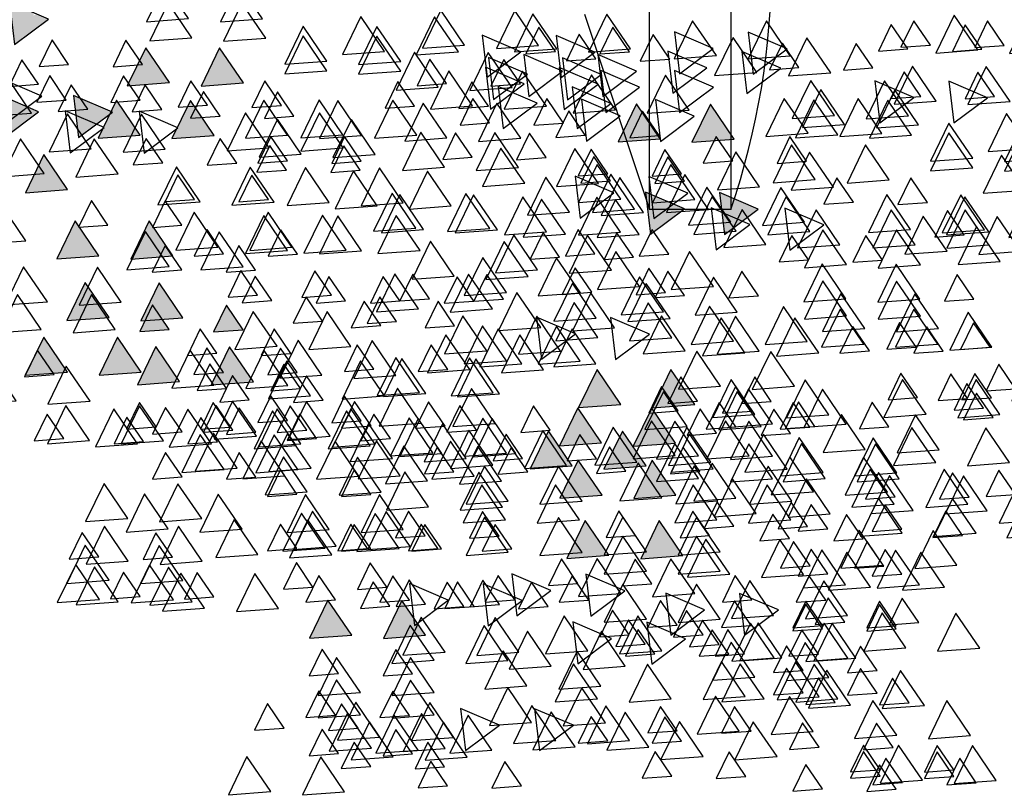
# Model space of a CAD drawing. Header units: millimetres. Extents: x 4617 to 4884, y 1258 to 1784.
# Tile 43 of 256: x 4696.509 to 4697.719, y 1307.22 to 1308.17. Entities that reach past the tile are written whole.
import ezdxf

# ---------------------------------------------------------------- set-up
doc = ezdxf.new("R2010")
doc.units = ezdxf.units.MM
doc.header["$LTSCALE"] = 0.4
for name, color, linetype in [('00 AC - ABERTURAS ALUMINIO - HATCH', 254, 'Continuous'), ('A HERRERÍA', 4, 'Continuous'), ('A VEGETACIÓN', 253, 'Continuous'), ('LÁMINA', 1, 'Continuous'), ('TXT COTA', 3, 'Continuous')]:
    doc.layers.add(name, color=color, linetype=linetype)
doc.styles.add('SaAS simplex', font='simplex.shx', dxfattribs={"width": 0.8})
doc.dimstyles.new('COTAS 125', dxfattribs={"dimscale": 0.01, "dimtxt": 15, "dimasz": 8, "dimexe": 5, "dimexo": 20, "dimgap": 10, "dimtad": 0, "dimzin": 9, "dimdsep": 46, "dimtxsty": 'SaAS simplex', "dimblk": 'OBLIQUE', "dimcen": 0, "dimclrd": 8, "dimclre": 8, "dimclrt": 256, "dimadec": 1, "dimazin": 0, "dimtfac": 1, "dimtmove": 2, "dimatfit": 3, "dimldrblk": 'OBLIQUE', "dimfxl": 10, "dimlwd": -1, "dimlwe": -1, "dimarcsym": 0})

# ---------------------------------------------------------------- blocks, each defined once
blk = doc.blocks.new('ARB')
at = {"layer": 'LÁMINA'}
h = blk.add_hatch(color=254, dxfattribs=at)
h.paths.add_polyline_path([(3288.9164, 1398.6733), (3288.9133, 1398.6668), (3288.9457, 1398.619), (3288.974, 1398.6775)])
h.paths.add_polyline_path([(3288.9251, 1398.5926), (3288.9506, 1398.555), (3288.9704, 1398.596)])
h.paths.add_polyline_path([(3289.0814, 1398.658), (3289.1179, 1398.6043), (3289.1462, 1398.6627)])
h.paths.add_polyline_path([(3289.0175, 1398.5743), (3289.054, 1398.5206), (3289.0822, 1398.579)])
h.paths.add_polyline_path([(3288.9695, 1398.2943), (3289.006, 1398.2406), (3289.0261, 1398.2821), (3289.0252, 1398.2825), (3289.0268, 1398.2837), (3289.0343, 1398.299)])
h.paths.add_polyline_path([(3288.9247, 1398.2135), (3288.9612, 1398.1598), (3288.9895, 1398.2183)])
h.paths.add_polyline_path([(3288.9178, 1397.9953), (3288.9174, 1397.9944), (3288.9533, 1397.9415), (3288.9816, 1398)])
h.paths.add_polyline_path([(3288.9887, 1397.8739), (3289.0252, 1397.8202), (3289.0534, 1397.8787)])
h.paths.add_polyline_path([(3289.0421, 1397.6874), (3289.0737, 1397.6738), (3289.0693, 1397.6802), (3289.0993, 1397.6824), (3289.0941, 1397.7263)])
h.paths.add_polyline_path([(3288.9456, 1397.7112), (3288.972, 1397.6724), (3288.9899, 1397.6737), (3289.0103, 1397.7159)])
h.paths.add_polyline_path([(3288.9485, 1397.4959), (3288.985, 1397.4422), (3289.0121, 1397.4983), (3289.0107, 1397.5004)])
h.paths.add_polyline_path([(3288.921, 1397.5813), (3288.9365, 1397.5586), (3288.9379, 1397.5587), (3288.9373, 1397.5574), (3288.9575, 1397.5276), (3288.9858, 1397.5861)])
h.paths.add_polyline_path([(3289.2242, 1398.1156), (3289.2261, 1398.1148), (3289.2282, 1398.1149), (3289.2278, 1398.114), (3289.243, 1398.1075), (3289.2466, 1398.1102), (3289.2472, 1398.1057), (3289.2838, 1398.09), (3289.2761, 1398.1545)])
h.paths.add_polyline_path([(3289.1946, 1398.3774), (3289.2311, 1398.3237), (3289.2594, 1398.3822)])
h.paths.add_polyline_path([(3289.1257, 1398.2583), (3289.1854, 1398.2328), (3289.1777, 1398.2972)])
h.paths.add_polyline_path([(3289.033, 1398.4793), (3289.0628, 1398.4354), (3289.0644, 1398.4355), (3289.0637, 1398.4341), (3289.0695, 1398.4256), (3289.0977, 1398.4841)])
h.paths.add_polyline_path([(3288.6447, 1399.0621), (3288.6809, 1399.0089), (3288.6815, 1399.0089), (3288.7095, 1399.0669)])
h.paths.add_polyline_path([(3288.3059, 1398.802), (3288.3424, 1398.7483), (3288.3707, 1398.8068)])
h.paths.add_polyline_path([(3288.2314, 1398.7077), (3288.2679, 1398.654), (3288.2962, 1398.7125)])
h.paths.add_polyline_path([(3288.2609, 1398.7668), (3288.2974, 1398.7131), (3288.3257, 1398.7715)])
h.paths.add_polyline_path([(3288.2602, 1398.847), (3288.2967, 1398.7933), (3288.3249, 1398.8517)])
h.paths.add_polyline_path([(3288.2496, 1398.9396), (3288.2503, 1398.9384), (3288.2568, 1398.9389), (3288.254, 1398.9331), (3288.286, 1398.8859), (3288.3143, 1398.9444)])
h.paths.add_polyline_path([(3288.1337, 1398.4073), (3288.1934, 1398.3817), (3288.1857, 1398.4462)])
h.paths.add_polyline_path([(3288.1708, 1398.2997), (3288.2073, 1398.246), (3288.2356, 1398.3045)])
h.paths.add_polyline_path([(3288.1988, 1398.0378), (3288.2243, 1398.0002), (3288.2441, 1398.0411)])
h.paths.add_polyline_path([(3288.1928, 1397.8806), (3288.2524, 1397.8551), (3288.2448, 1397.9195)])
h.paths.add_polyline_path([(3288.2855, 1397.9228), (3288.322, 1397.8691), (3288.3502, 1397.9276)])
h.paths.add_polyline_path([(3288.1787, 1397.5208), (3288.2096, 1397.4754), (3288.2196, 1397.4762), (3288.2435, 1397.5256)])
h.paths.add_polyline_path([(3288.2196, 1397.4762), (3288.2152, 1397.4671), (3288.2096, 1397.4754), (3288.2026, 1397.4749), (3288.2391, 1397.4212), (3288.2673, 1397.4797)])
h.paths.add_polyline_path([(3288.2082, 1397.5799), (3288.2447, 1397.5262), (3288.273, 1397.5847)])
h.paths.add_polyline_path([(3288.3017, 1397.4027), (3288.3382, 1397.349), (3288.3659, 1397.4062), (3288.3651, 1397.4074)])
h.paths.add_polyline_path([(3287.974, 1396.8871), (3288.0105, 1396.8334), (3288.0387, 1396.8918)])
at = {"layer": 'LÁMINA', "color": 254, "elevation": -10}
for points in [[(3287.9218, 1399.2985), (3287.9473, 1399.2609), (3287.9671, 1399.3018)], [(3288.7692, 1399.3026), (3288.8057, 1399.2489), (3288.8339, 1399.3074)], [(3287.7681, 1399.285), (3287.8046, 1399.2314), (3287.8329, 1399.2898)], [(3287.7988, 1399.2886), (3287.8243, 1399.251), (3287.8441, 1399.292)], [(3287.8332, 1399.2788), (3287.8587, 1399.2412), (3287.8785, 1399.2821)], [(3288.153, 1399.2788), (3288.1786, 1399.2412), (3288.1984, 1399.2821)], [(3288.4975, 1399.2935), (3288.523, 1399.256), (3288.5428, 1399.2969)], [(3287.8332, 1399.2689), (3287.8587, 1399.2314), (3287.8785, 1399.2723)], [(3288.6156, 1399.264), (3288.6411, 1399.2264), (3288.6609, 1399.2673)], [(3288.1049, 1399.2485), (3288.1414, 1399.1948), (3288.1697, 1399.2533)], [(3288.5808, 1399.2492), (3288.6173, 1399.1955), (3288.6455, 1399.2539)], [(3287.9267, 1399.2345), (3287.9522, 1399.1969), (3287.972, 1399.2378)], [(3288.3017, 1399.2337), (3288.3382, 1399.18), (3288.3665, 1399.2385)], [(3288.4697, 1399.2393), (3288.4177, 1399.2004), (3288.4774, 1399.1749)], [(3288.5428, 1399.2387), (3288.5793, 1399.185), (3288.6076, 1399.2434)], [(3288.6145, 1399.2358), (3288.651, 1399.1821), (3288.6792, 1399.2406)], [(3288.6648, 1399.2443), (3288.6903, 1399.2067), (3288.7101, 1399.2477)], [(3288.2515, 1399.2246), (3288.277, 1399.1871), (3288.2968, 1399.228)], [(3288.3313, 1399.2239), (3288.3678, 1399.1702), (3288.396, 1399.2286)], [(3288.6019, 1399.219), (3288.6384, 1399.1653), (3288.6666, 1399.2237)], [(3287.8075, 1399.2161), (3287.844, 1399.1624), (3287.8722, 1399.2209)], [(3288.0493, 1399.2098), (3288.0858, 1399.1561), (3288.1141, 1399.2145)], [(3288.1446, 1399.2092), (3288.1702, 1399.1716), (3288.19, 1399.2125)], [(3288.7484, 1399.205), (3288.774, 1399.1674), (3288.7938, 1399.2083)], [(3288.3684, 1399.1964), (3288.4049, 1399.1428), (3288.4332, 1399.2012)], [(3288.6314, 1399.1845), (3288.6679, 1399.1308), (3288.6962, 1399.1893)], [(3288.6697, 1399.1853), (3288.6953, 1399.1477), (3288.715, 1399.1886)], [(3287.8786, 1399.1697), (3287.9151, 1399.116), (3287.9433, 1399.1745)], [(3287.9021, 1399.1656), (3287.9276, 1399.128), (3287.9474, 1399.1689)], [(3288.0114, 1399.1599), (3288.0479, 1399.1062), (3288.0762, 1399.1647)], [(3288.0402, 1399.1564), (3288.0767, 1399.1027), (3288.1049, 1399.1612)], [(3288.2673, 1399.1599), (3288.3038, 1399.1062), (3288.332, 1399.1647)], [(3287.9513, 1399.1508), (3287.9768, 1399.1132), (3287.9966, 1399.1541)], [(3288.6314, 1399.1501), (3288.6679, 1399.0964), (3288.6962, 1399.1548)], [(3288.0254, 1399.1269), (3288.0619, 1399.0732), (3288.0902, 1399.1316)], [(3288.3755, 1399.1402), (3288.412, 1399.0865), (3288.4403, 1399.145)], [(3287.9513, 1399.1164), (3287.9768, 1399.0788), (3287.9966, 1399.1197)], [(3288.6648, 1399.1213), (3288.6903, 1399.0837), (3288.7101, 1399.1246)], [(3287.9838, 1399.0971), (3288.0203, 1399.0434), (3288.0486, 1399.1019)], [(3287.9959, 1399.0973), (3288.0324, 1399.0437), (3288.0607, 1399.1021)], [(3288.2974, 1399.1064), (3288.2455, 1399.0675), (3288.3051, 1399.042)], [(3288.3382, 1399.1097), (3288.3747, 1399.056), (3288.4029, 1399.1145)], [(3288.5182, 1399.1008), (3288.5547, 1399.0471), (3288.583, 1399.1056)], [(3287.7935, 1399.0818), (3287.83, 1399.0281), (3287.8582, 1399.0866)], [(3288.0413, 1399.0911), (3288.0669, 1399.0535), (3288.0866, 1399.0944)], [(3288.1791, 1399.0911), (3288.2046, 1399.0535), (3288.2244, 1399.0944)], [(3288.2821, 1399.0861), (3288.3185, 1399.0324), (3288.3468, 1399.0908)], [(3288.5013, 1399.0882), (3288.5378, 1399.0345), (3288.5661, 1399.0929)], [(3288.1938, 1399.0763), (3288.2194, 1399.0387), (3288.2392, 1399.0796)], [(3287.9218, 1399.0524), (3287.9473, 1399.0148), (3287.9671, 1399.0557)], [(3288.1547, 1399.0621), (3288.1028, 1399.0232), (3288.1624, 1398.9977)], [(3288.2185, 1399.0616), (3288.244, 1399.024), (3288.2638, 1399.0649)], [(3288.6447, 1399.0621), (3288.6812, 1399.0084), (3288.7095, 1399.0669)], [(3287.8873, 1399.0425), (3287.9129, 1399.0049), (3287.9326, 1399.0459)], [(3287.9218, 1399.0474), (3287.9473, 1399.0099), (3287.9671, 1399.0508)], [(3288.1446, 1399.0468), (3288.1702, 1399.0092), (3288.19, 1399.0501)], [(3288.192, 1399.0375), (3288.2285, 1398.9838), (3288.2568, 1399.0423)], [(3288.5484, 1399.0474), (3288.4964, 1399.0085), (3288.5561, 1398.9829)], [(3287.9967, 1399.0319), (3288.0331, 1398.9782), (3288.0614, 1399.0367)], [(3288.3909, 1399.0326), (3288.3389, 1398.9937), (3288.3986, 1398.9681)], [(3288.8706, 1399.0208), (3288.9071, 1398.9671), (3288.9353, 1399.0255)], [(3288.03, 1399.0081), (3288.0556, 1398.9705), (3288.0753, 1399.0114)], [(3288.3942, 1399.0081), (3288.4197, 1398.9705), (3288.4395, 1399.0114)], [(3288.4564, 1399.018), (3288.482, 1398.9804), (3288.5018, 1399.0213)], [(3288.5312, 1399.0149), (3288.5567, 1398.9773), (3288.5765, 1399.0182)], [(3288.5861, 1399.0179), (3288.6116, 1398.9803), (3288.6314, 1399.0212)], [(3288.6697, 1399.0081), (3288.6953, 1398.9705), (3288.715, 1399.0114)], [(3289.0034, 1399.0109), (3289.0399, 1398.9572), (3289.0682, 1399.0157)], [(3289.0322, 1399.0074), (3289.0687, 1398.9537), (3289.097, 1399.0122)], [(3288.2314, 1398.9981), (3288.2679, 1398.9444), (3288.2962, 1399.0029)], [(3288.9699, 1399.0031), (3288.9954, 1398.9656), (3289.0152, 1399.0065)], [(3287.8476, 1398.9883), (3287.8841, 1398.9346), (3287.9123, 1398.993)], [(3287.8862, 1398.9848), (3287.9227, 1398.9311), (3287.951, 1398.9896)], [(3288.2972, 1398.9828), (3288.3227, 1398.9452), (3288.3425, 1398.9861)], [(3288.7042, 1398.9884), (3288.7297, 1398.9508), (3288.7495, 1398.9917)], [(3289.0175, 1398.9779), (3289.054, 1398.9242), (3289.0822, 1398.9827)], [(3287.9134, 1398.968), (3287.9389, 1398.9304), (3287.9587, 1398.9714)], [(3288.0641, 1398.9686), (3288.1006, 1398.9149), (3288.1288, 1398.9734)], [(3288.192, 1398.9637), (3288.2285, 1398.91), (3288.2568, 1398.9684)], [(3287.8286, 1398.9546), (3287.8651, 1398.9009), (3287.8934, 1398.9594)], [(3287.9407, 1398.9558), (3287.9662, 1398.9182), (3287.986, 1398.9591)], [(3288.9879, 1398.9484), (3289.0244, 1398.8947), (3289.0527, 1398.9531)], [(3288.192, 1398.9341), (3288.2285, 1398.8804), (3288.2568, 1398.9389)], [(3288.2496, 1398.9396), (3288.286, 1398.8859), (3288.3143, 1398.9444)], [(3288.4043, 1398.9349), (3288.4408, 1398.8812), (3288.4691, 1398.9397)], [(3288.7889, 1398.9384), (3288.8254, 1398.8847), (3288.8536, 1398.9432)], [(3289.0333, 1398.9421), (3289.0589, 1398.9045), (3289.0787, 1398.9454)], [(3288.5123, 1398.9293), (3288.5378, 1398.8917), (3288.5576, 1398.9326)], [(3288.6205, 1398.9293), (3288.6461, 1398.8917), (3288.6658, 1398.9326)], [(3288.6686, 1398.9257), (3288.7051, 1398.872), (3288.7334, 1398.9305)], [(3288.6855, 1398.9286), (3288.722, 1398.8749), (3288.7503, 1398.9333)], [(3288.7288, 1398.9293), (3288.7543, 1398.8917), (3288.7741, 1398.9326)], [(3287.7067, 1398.909), (3287.7322, 1398.8714), (3287.752, 1398.9123)], [(3287.7991, 1398.9054), (3287.8356, 1398.8517), (3287.8638, 1398.9101)], [(3287.9724, 1398.9139), (3287.998, 1398.8763), (3288.0177, 1398.9172)], [(3288.2086, 1398.909), (3288.2342, 1398.8714), (3288.2539, 1398.9123)], [(3288.5319, 1398.9096), (3288.5575, 1398.872), (3288.5773, 1398.913)], [(3288.6792, 1398.8997), (3288.7157, 1398.846), (3288.7439, 1398.9044)], [(3288.9267, 1398.899), (3288.9632, 1398.8453), (3288.9914, 1398.9038)], [(3287.5853, 1398.8855), (3287.6218, 1398.8318), (3287.65, 1398.8902)], [(3287.9134, 1398.8991), (3287.9389, 1398.8615), (3287.9587, 1398.9025)], [(3288.0579, 1398.8949), (3288.0834, 1398.8574), (3288.1032, 1398.8983)], [(3288.0838, 1398.8849), (3288.1203, 1398.8312), (3288.1485, 1398.8897)], [(3288.4085, 1398.8849), (3288.445, 1398.8312), (3288.4733, 1398.8897)], [(3287.7821, 1398.8707), (3287.8186, 1398.817), (3287.8468, 1398.8754)], [(3288.0232, 1398.8756), (3288.0597, 1398.8219), (3288.0879, 1398.8804)], [(3288.9887, 1398.8829), (3289.0252, 1398.8293), (3289.0534, 1398.8877)], [(3287.8116, 1398.8608), (3287.8481, 1398.8071), (3287.8764, 1398.8656)], [(3288.0822, 1398.8559), (3288.1187, 1398.8022), (3288.147, 1398.8607)], [(3288.4043, 1398.8562), (3288.4408, 1398.8025), (3288.4691, 1398.8609)], [(3288.5266, 1398.8652), (3288.5631, 1398.8115), (3288.5914, 1398.87)], [(3287.625, 1398.8462), (3287.6505, 1398.8086), (3287.6703, 1398.8495)], [(3287.81, 1398.8499), (3287.8356, 1398.8123), (3287.8554, 1398.8532)], [(3287.9354, 1398.8421), (3287.9719, 1398.7884), (3288.0002, 1398.8468)], [(3288.1681, 1398.8512), (3288.2046, 1398.7975), (3288.2329, 1398.856)], [(3288.2602, 1398.847), (3288.2967, 1398.7933), (3288.3249, 1398.8517)], [(3288.7129, 1398.8421), (3288.7494, 1398.7884), (3288.7776, 1398.8468)], [(3288.7288, 1398.8456), (3288.7543, 1398.808), (3288.7741, 1398.849)], [(3288.5281, 1398.8252), (3288.5646, 1398.7715), (3288.5928, 1398.83)], [(3287.9172, 1398.8217), (3287.9537, 1398.768), (3287.9819, 1398.8265)], [(3287.9207, 1398.8125), (3287.9572, 1398.7588), (3287.9854, 1398.8173)], [(3288.1118, 1398.8215), (3288.1483, 1398.7678), (3288.1765, 1398.8262)], [(3288.2234, 1398.8105), (3288.2489, 1398.7729), (3288.2687, 1398.8139)], [(3288.4876, 1398.8112), (3288.5132, 1398.7736), (3288.533, 1398.8145)], [(3288.5702, 1398.8174), (3288.6067, 1398.7638), (3288.6349, 1398.8222)], [(3288.7473, 1398.8174), (3288.7838, 1398.7638), (3288.8121, 1398.8222)], [(3288.9054, 1398.8191), (3288.9309, 1398.7815), (3288.9507, 1398.8224)], [(3287.7476, 1398.7969), (3287.7841, 1398.7432), (3287.8124, 1398.8016)], [(3288.0894, 1398.8069), (3288.1259, 1398.7532), (3288.1542, 1398.8117)], [(3288.2068, 1398.7963), (3288.2433, 1398.7426), (3288.2715, 1398.8011)], [(3288.3059, 1398.802), (3288.3424, 1398.7483), (3288.3707, 1398.8068)], [(3288.4282, 1398.8012), (3288.4647, 1398.7475), (3288.493, 1398.806)], [(3288.8206, 1398.8056), (3288.8571, 1398.7519), (3288.8854, 1398.8104)], [(3288.8408, 1398.8076), (3288.8773, 1398.7539), (3288.9056, 1398.8124)], [(3288.1118, 1398.787), (3288.1483, 1398.7333), (3288.1765, 1398.7918)], [(3288.1477, 1398.7865), (3288.1842, 1398.7328), (3288.2125, 1398.7912)], [(3288.3822, 1398.791), (3288.4077, 1398.7534), (3288.4275, 1398.7943)], [(3288.5062, 1398.783), (3288.5427, 1398.7293), (3288.571, 1398.7878)], [(3288.5202, 1398.7821), (3288.5567, 1398.7284), (3288.5849, 1398.7868)], [(3288.5822, 1398.7907), (3288.6187, 1398.737), (3288.647, 1398.7955)], [(3287.8559, 1398.7772), (3287.8924, 1398.7235), (3287.9206, 1398.7819)], [(3288.2609, 1398.7668), (3288.2974, 1398.7131), (3288.3257, 1398.7715)], [(3288.7227, 1398.7682), (3288.7592, 1398.7145), (3288.7875, 1398.773)], [(3288.7298, 1398.7711), (3288.7663, 1398.7174), (3288.7946, 1398.7758)], [(3288.9644, 1398.7649), (3288.99, 1398.7273), (3289.0098, 1398.7682)], [(3288.9737, 1398.7682), (3289.0102, 1398.7145), (3289.0384, 1398.773)], [(3289.0475, 1398.7633), (3289.084, 1398.7096), (3289.1122, 1398.7681)], [(3288.0842, 1398.7521), (3288.1097, 1398.7145), (3288.1295, 1398.7554)], [(3288.6987, 1398.76), (3288.7243, 1398.7224), (3288.7441, 1398.7633)], [(3288.7911, 1398.7564), (3288.8276, 1398.7027), (3288.8559, 1398.7612)], [(3288.9054, 1398.7501), (3288.9309, 1398.7126), (3288.9507, 1398.7535)], [(3289.2006, 1398.76), (3289.2262, 1398.7224), (3289.246, 1398.7633)], [(3287.9331, 1398.7416), (3287.9586, 1398.704), (3287.9784, 1398.7449)], [(3287.9986, 1398.7378), (3288.0351, 1398.6841), (3288.0633, 1398.7425)], [(3288.0546, 1398.7423), (3288.0802, 1398.7047), (3288.1, 1398.7456)], [(3288.1295, 1398.7415), (3288.166, 1398.6878), (3288.1943, 1398.7463)], [(3288.4532, 1398.7472), (3288.4788, 1398.7096), (3288.4985, 1398.7505)], [(3288.5379, 1398.7366), (3288.5744, 1398.6829), (3288.6027, 1398.7414)], [(3288.6149, 1398.7408), (3288.6405, 1398.7032), (3288.6603, 1398.7441)], [(3288.8272, 1398.7472), (3288.8527, 1398.7096), (3288.8725, 1398.7505)], [(3288.9453, 1398.7423), (3288.9708, 1398.7047), (3288.9906, 1398.7456)], [(3287.6594, 1398.728), (3287.685, 1398.6904), (3287.7048, 1398.7314)], [(3287.7624, 1398.723), (3287.7989, 1398.6693), (3287.8272, 1398.7278)], [(3288.0254, 1398.7233), (3288.0619, 1398.6696), (3288.0902, 1398.728)], [(3288.7435, 1398.7324), (3288.7691, 1398.6948), (3288.7888, 1398.7358)], [(3287.6742, 1398.7133), (3287.6997, 1398.6757), (3287.7195, 1398.7166)], [(3288.1432, 1398.7177), (3288.1687, 1398.6801), (3288.1885, 1398.721)], [(3288.2314, 1398.7077), (3288.2679, 1398.654), (3288.2962, 1398.7125)], [(3287.6988, 1398.6985), (3287.7244, 1398.6609), (3287.7441, 1398.7018)], [(3287.7756, 1398.6973), (3287.8011, 1398.6597), (3287.8209, 1398.7006)], [(3288.1137, 1398.7029), (3288.1392, 1398.6653), (3288.159, 1398.7062)], [(3288.5311, 1398.691), (3288.5676, 1398.6373), (3288.5958, 1398.6957)], [(3288.5407, 1398.6895), (3288.5772, 1398.6358), (3288.6054, 1398.6942)], [(3288.708, 1398.6944), (3288.7445, 1398.6407), (3288.7727, 1398.6992)], [(3288.8021, 1398.7009), (3288.8276, 1398.6633), (3288.8474, 1398.7043)], [(3289.1602, 1398.7023), (3289.1967, 1398.6486), (3289.2249, 1398.707)], [(3287.625, 1398.6837), (3287.6505, 1398.6462), (3287.6703, 1398.6871)], [(3288.0781, 1398.6796), (3288.1146, 1398.6259), (3288.1429, 1398.6844)], [(3288.837, 1398.6832), (3288.8626, 1398.6456), (3288.8823, 1398.6865)], [(3288.8563, 1398.6782), (3288.8928, 1398.6245), (3288.9211, 1398.683)], [(3288.9092, 1398.6727), (3288.9457, 1398.619), (3288.974, 1398.6775)], [(3288.6905, 1398.6628), (3288.727, 1398.6091), (3288.7552, 1398.6675)], [(3288.8419, 1398.6586), (3288.8675, 1398.621), (3288.8873, 1398.6619)], [(3289.0814, 1398.658), (3289.1179, 1398.6043), (3289.1462, 1398.6627)], [(3289.2154, 1398.6615), (3289.2409, 1398.624), (3289.2607, 1398.6649)], [(3288.3832, 1398.6452), (3288.4197, 1398.5915), (3288.448, 1398.6499)], [(3288.4634, 1398.6544), (3288.4999, 1398.6007), (3288.5281, 1398.6591)], [(3288.6107, 1398.6537), (3288.6362, 1398.6161), (3288.656, 1398.657)], [(3288.0409, 1398.6283), (3288.0774, 1398.5746), (3288.1057, 1398.6331)], [(3288.353, 1398.6382), (3288.301, 1398.5993), (3288.3607, 1398.5737)], [(3288.4072, 1398.6409), (3288.4437, 1398.5872), (3288.472, 1398.6456)], [(3288.8518, 1398.6291), (3288.8773, 1398.5915), (3288.8971, 1398.6324)], [(3287.6613, 1398.6199), (3287.6978, 1398.5662), (3287.7261, 1398.6247)], [(3287.7775, 1398.6197), (3287.8031, 1398.5822), (3287.8229, 1398.6231)], [(3287.8495, 1398.6256), (3287.875, 1398.588), (3287.8948, 1398.6289)], [(3287.8495, 1398.6256), (3287.875, 1398.588), (3287.8948, 1398.6289)], [(3287.8581, 1398.615), (3287.8946, 1398.5613), (3287.9229, 1398.6197)], [(3288.1323, 1398.6255), (3288.1687, 1398.5718), (3288.197, 1398.6302)], [(3288.4373, 1398.6255), (3288.4738, 1398.5718), (3288.5021, 1398.6302)], [(3288.7594, 1398.6185), (3288.7959, 1398.5648), (3288.8241, 1398.6232)], [(3288.0584, 1398.6107), (3288.0949, 1398.557), (3288.1232, 1398.6155)], [(3288.2666, 1398.6051), (3288.303, 1398.5514), (3288.3313, 1398.6099)], [(3287.8567, 1398.591), (3287.8932, 1398.5373), (3287.9214, 1398.5958)], [(3288.3544, 1398.5896), (3288.3909, 1398.5359), (3288.4192, 1398.5944)], [(3288.6001, 1398.5866), (3288.6256, 1398.549), (3288.6454, 1398.59)], [(3288.9251, 1398.5926), (3288.9506, 1398.555), (3288.9704, 1398.596)], [(3289.1215, 1398.5925), (3289.158, 1398.5388), (3289.1863, 1398.5973)], [(3287.8847, 1398.5719), (3287.9212, 1398.5182), (3287.9494, 1398.5766)], [(3288.2692, 1398.5754), (3288.3057, 1398.5217), (3288.334, 1398.5801)], [(3288.6894, 1398.5798), (3288.7149, 1398.5423), (3288.7347, 1398.5832)], [(3289.0175, 1398.5743), (3289.054, 1398.5206), (3289.0822, 1398.579)], [(3288.1659, 1398.5655), (3288.2024, 1398.5118), (3288.2306, 1398.5703)], [(3288.5421, 1398.5608), (3288.5786, 1398.5071), (3288.6069, 1398.5656)], [(3287.689, 1398.5459), (3287.7145, 1398.5083), (3287.7343, 1398.5492)], [(3287.8855, 1398.5456), (3287.922, 1398.4919), (3287.9503, 1398.5504)], [(3288.1334, 1398.5405), (3288.1589, 1398.5029), (3288.1787, 1398.5438)], [(3288.5253, 1398.5455), (3288.5509, 1398.5079), (3288.5706, 1398.5488)], [(3288.5706, 1398.5488), (3288.5962, 1398.5112), (3288.616, 1398.5521)], [(3288.7676, 1398.5483), (3288.7932, 1398.5107), (3288.8129, 1398.5517)], [(3288.7893, 1398.5398), (3288.8148, 1398.5022), (3288.8346, 1398.5431)], [(3289.1122, 1398.5502), (3289.1487, 1398.4965), (3289.177, 1398.555)], [(3288.2026, 1398.5264), (3288.2391, 1398.4727), (3288.2673, 1398.5311)], [(3288.2761, 1398.5355), (3288.3016, 1398.498), (3288.3214, 1398.5389)], [(3288.407, 1398.536), (3288.4435, 1398.4823), (3288.4718, 1398.5407)], [(3288.4873, 1398.5108), (3288.5238, 1398.4571), (3288.552, 1398.5156)], [(3287.8847, 1398.4931), (3287.9212, 1398.4394), (3287.9494, 1398.4979)], [(3288.3593, 1398.501), (3288.3958, 1398.4473), (3288.4241, 1398.5058)], [(3288.9059, 1398.5011), (3288.9315, 1398.4635), (3288.9512, 1398.5044)], [(3288.9252, 1398.4961), (3288.9617, 1398.4424), (3288.99, 1398.5008)], [(3287.6485, 1398.4882), (3287.685, 1398.4345), (3287.7132, 1398.493)], [(3287.9429, 1398.4857), (3287.9684, 1398.4481), (3287.9882, 1398.489)], [(3288.3253, 1398.4814), (3288.3508, 1398.4438), (3288.3706, 1398.4847)], [(3289.033, 1398.4793), (3289.0695, 1398.4256), (3289.0977, 1398.4841)], [(3287.7302, 1398.4722), (3287.7667, 1398.4185), (3287.7949, 1398.477)], [(3287.7794, 1398.4624), (3287.8159, 1398.4087), (3287.8442, 1398.4672)], [(3288.0084, 1398.4621), (3288.0449, 1398.4085), (3288.0732, 1398.4669)], [(3288.0851, 1398.4703), (3288.0332, 1398.4314), (3288.0928, 1398.4059)], [(3288.2711, 1398.4765), (3288.2967, 1398.4389), (3288.3165, 1398.4798)], [(3288.6533, 1398.4709), (3288.6898, 1398.4172), (3288.7181, 1398.4757)], [(3288.7432, 1398.4715), (3288.7796, 1398.4178), (3288.8079, 1398.4762)], [(3288.8415, 1398.4766), (3288.867, 1398.439), (3288.8868, 1398.4799)], [(3288.8415, 1398.4766), (3288.867, 1398.439), (3288.8868, 1398.4799)], [(3288.8502, 1398.466), (3288.8867, 1398.4123), (3288.9149, 1398.4708)], [(3287.7037, 1398.4475), (3287.7293, 1398.4099), (3287.749, 1398.4508)], [(3288.3165, 1398.4462), (3288.353, 1398.3925), (3288.3812, 1398.451)], [(3289.2586, 1398.4562), (3289.2951, 1398.4025), (3289.3233, 1398.4609)], [(3287.6662, 1398.4427), (3287.7027, 1398.389), (3287.731, 1398.4475)], [(3287.7863, 1398.439), (3287.8228, 1398.3853), (3287.851, 1398.4437)], [(3288.0543, 1398.4419), (3288.0908, 1398.3882), (3288.119, 1398.4467)], [(3288.1857, 1398.4462), (3288.1337, 1398.4073), (3288.1934, 1398.3817)], [(3288.3453, 1398.4427), (3288.3818, 1398.389), (3288.41, 1398.4475)], [(3288.5344, 1398.4392), (3288.5709, 1398.3855), (3288.5991, 1398.444)], [(3288.5463, 1398.437), (3288.5828, 1398.3833), (3288.6111, 1398.4418)], [(3289.0191, 1398.4322), (3289.0446, 1398.3946), (3289.0644, 1398.4355)], [(3288.0626, 1398.4277), (3288.0991, 1398.374), (3288.1273, 1398.4325)], [(3288.294, 1398.4216), (3288.242, 1398.3827), (3288.3017, 1398.3571)], [(3288.2102, 1398.408), (3288.2467, 1398.3543), (3288.2749, 1398.4128)], [(3288.3101, 1398.4124), (3288.3466, 1398.3587), (3288.3749, 1398.4172)], [(3288.6054, 1398.4026), (3288.6419, 1398.3489), (3288.6701, 1398.4073)], [(3287.874, 1398.3971), (3287.8996, 1398.3595), (3287.9193, 1398.4004)], [(3288.2314, 1398.3927), (3288.2679, 1398.339), (3288.2962, 1398.3975)], [(3288.6792, 1398.3976), (3288.7157, 1398.3439), (3288.7439, 1398.4024)], [(3288.8775, 1398.3966), (3288.914, 1398.3429), (3288.9423, 1398.4014)], [(3288.8862, 1398.3928), (3288.9118, 1398.3552), (3288.9315, 1398.3961)], [(3287.6099, 1398.3785), (3287.6464, 1398.3248), (3287.6746, 1398.3832)], [(3288.0183, 1398.3736), (3288.0548, 1398.3199), (3288.083, 1398.3783)], [(3289.1946, 1398.3774), (3289.2311, 1398.3237), (3289.2594, 1398.3822)], [(3287.9327, 1398.3625), (3287.9692, 1398.3088), (3287.9974, 1398.3673)], [(3288.2472, 1398.3645), (3288.2728, 1398.3269), (3288.2926, 1398.3678)], [(3288.379, 1398.3681), (3288.4155, 1398.3144), (3288.4438, 1398.3729)], [(3287.6908, 1398.3443), (3287.7273, 1398.2906), (3287.7556, 1398.349)], [(3288.2515, 1398.3534), (3288.277, 1398.3158), (3288.2968, 1398.3568)], [(3288.502, 1398.3435), (3288.5385, 1398.2898), (3288.5668, 1398.3482)], [(3288.745, 1398.3478), (3288.7705, 1398.3103), (3288.7903, 1398.3512)], [(3289.1171, 1398.3533), (3289.1536, 1398.2996), (3289.1819, 1398.3581)], [(3287.6908, 1398.3295), (3287.7273, 1398.2758), (3287.7556, 1398.3343)], [(3288.0595, 1398.3337), (3288.0851, 1398.2961), (3288.1049, 1398.3371)], [(3288.4596, 1398.3282), (3288.4851, 1398.2906), (3288.5049, 1398.3315)], [(3288.7435, 1398.3337), (3288.7691, 1398.2961), (3288.7888, 1398.3371)], [(3288.9349, 1398.3367), (3288.9605, 1398.2991), (3288.9802, 1398.34)], [(3287.6023, 1398.3147), (3287.6388, 1398.261), (3287.667, 1398.3195)], [(3288.7222, 1398.3233), (3288.7587, 1398.2696), (3288.787, 1398.328)], [(3288.7714, 1398.3134), (3288.8079, 1398.2597), (3288.8362, 1398.3182)], [(3289.0772, 1398.3214), (3289.0252, 1398.2825), (3289.0849, 1398.2569)], [(3289.0447, 1398.3152), (3289.0812, 1398.2615), (3289.1095, 1398.3199)], [(3288.1708, 1398.2997), (3288.2073, 1398.246), (3288.2356, 1398.3045)], [(3288.2841, 1398.3035), (3288.2321, 1398.2646), (3288.2918, 1398.239)], [(3288.4986, 1398.2985), (3288.5351, 1398.2448), (3288.5633, 1398.3033)], [(3288.7432, 1398.2943), (3288.7796, 1398.2406), (3288.8079, 1398.299)], [(3288.9695, 1398.2943), (3289.006, 1398.2406), (3289.0343, 1398.299)], [(3287.8982, 1398.2936), (3287.9347, 1398.2399), (3287.963, 1398.2984)], [(3287.9437, 1398.2913), (3287.9802, 1398.2376), (3288.0085, 1398.2961)], [(3288.2859, 1398.2944), (3288.3114, 1398.2568), (3288.3312, 1398.2977)], [(3288.4121, 1398.2838), (3288.3601, 1398.2449), (3288.4198, 1398.2193)], [(3288.6583, 1398.2937), (3288.6948, 1398.24), (3288.723, 1398.2985)], [(3289.1777, 1398.2972), (3289.1257, 1398.2583), (3289.1854, 1398.2328)], [(3287.8334, 1398.2751), (3287.7814, 1398.2362), (3287.8411, 1398.2107)], [(3287.8876, 1398.2778), (3287.9241, 1398.2241), (3287.9523, 1398.2826)], [(3287.9032, 1398.2641), (3287.9397, 1398.2104), (3287.9679, 1398.2688)], [(3288.4329, 1398.2753), (3288.4585, 1398.2377), (3288.4783, 1398.2786)], [(3289.286, 1398.2726), (3289.234, 1398.2337), (3289.2937, 1398.2081)], [(3288.2546, 1398.2592), (3288.2026, 1398.2203), (3288.2623, 1398.1947)], [(3288.2397, 1398.2554), (3288.2762, 1398.2017), (3288.3045, 1398.2602)], [(3288.4317, 1398.2542), (3288.3798, 1398.2153), (3288.4394, 1398.1898)], [(3288.4592, 1398.2493), (3288.4957, 1398.1956), (3288.5239, 1398.2541)], [(3288.8469, 1398.2648), (3288.8724, 1398.2272), (3288.8922, 1398.2682)], [(3289.0501, 1398.2543), (3289.0756, 1398.2167), (3289.0954, 1398.2577)], [(3289.25, 1398.2598), (3289.2865, 1398.2061), (3289.3147, 1398.2646)], [(3287.7469, 1398.2421), (3287.7834, 1398.1884), (3287.8117, 1398.2468)], [(3288.4268, 1398.2395), (3288.3748, 1398.2006), (3288.4345, 1398.175)], [(3288.5481, 1398.2494), (3288.5737, 1398.2118), (3288.5935, 1398.2527)], [(3288.866, 1398.2481), (3288.8916, 1398.2105), (3288.9114, 1398.2514)], [(3289.0831, 1398.2402), (3289.1086, 1398.2026), (3289.1284, 1398.2435)], [(3287.7707, 1398.2346), (3287.7962, 1398.197), (3287.816, 1398.238)], [(3288.1513, 1398.2296), (3288.0993, 1398.1907), (3288.159, 1398.1652)], [(3288.3727, 1398.2346), (3288.3207, 1398.1957), (3288.3804, 1398.1701)], [(3288.5119, 1398.2204), (3288.5484, 1398.1667), (3288.5766, 1398.2252)], [(3288.4989, 1398.2149), (3288.5245, 1398.1774), (3288.5443, 1398.2183)], [(3288.9247, 1398.2135), (3288.9612, 1398.1598), (3288.9895, 1398.2183)], [(3289.2393, 1398.2155), (3289.2648, 1398.1779), (3289.2846, 1398.2188)], [(3287.9577, 1398.1903), (3287.9832, 1398.1528), (3288.003, 1398.1937)], [(3288.0225, 1398.1978), (3288.059, 1398.1441), (3288.0872, 1398.2025)], [(3288.1414, 1398.2001), (3288.0894, 1398.1612), (3288.1491, 1398.1356)], [(3288.4367, 1398.205), (3288.3847, 1398.1661), (3288.4444, 1398.1406)], [(3288.6829, 1398.1953), (3288.7194, 1398.1416), (3288.7476, 1398.2)], [(3288.2696, 1398.1768), (3288.2952, 1398.1392), (3288.3149, 1398.1801)], [(3288.6829, 1398.1805), (3288.7194, 1398.1268), (3288.7476, 1398.1853)], [(3289.0796, 1398.1854), (3289.1051, 1398.1478), (3289.1249, 1398.1887)], [(3287.6829, 1398.1633), (3287.7194, 1398.1096), (3287.7477, 1398.1681)], [(3287.7903, 1398.1617), (3287.8159, 1398.1242), (3287.8356, 1398.1651)], [(3287.7903, 1398.1617), (3287.8159, 1398.1242), (3287.8356, 1398.1651)], [(3288.0845, 1398.172), (3288.121, 1398.1183), (3288.1492, 1398.1767)], [(3288.3298, 1398.1614), (3288.3663, 1398.1077), (3288.3946, 1398.1661)], [(3288.3316, 1398.1657), (3288.3572, 1398.1281), (3288.377, 1398.1691)], [(3288.5943, 1398.1658), (3288.6308, 1398.1121), (3288.659, 1398.1705)], [(3287.7559, 1398.1559), (3287.7815, 1398.1183), (3287.8012, 1398.1592)], [(3288.4713, 1398.1559), (3288.5078, 1398.1022), (3288.536, 1398.1607)], [(3288.8903, 1398.1446), (3288.9268, 1398.0909), (3288.955, 1398.1494)], [(3289.2761, 1398.1545), (3289.2242, 1398.1156), (3289.2838, 1398.09)], [(3288.8952, 1398.1151), (3288.9317, 1398.0614), (3288.9599, 1398.1199)]]:
    blk.add_lwpolyline(points, close=True, dxfattribs=at)
blk = doc.blocks.new('_Oblique')
at = {"layer": 'TXT COTA', "color": 0, "lineweight": -2}
blk.add_line((-0.5, -0.5), (0.5, 0.5), dxfattribs=at)
blk = doc.blocks.new('A$C4B2F62BB')
at = {"layer": 'A HERRERÍA'}
blk.add_line((0.36, 3.07), (0.6, 3.15), dxfattribs=at)
blk.add_lwpolyline([(0, 3.25), (0.6, 3.25), (0.6, 3.15), (0, 3.15)], close=True, dxfattribs=at)
blk.add_arc((0.3, 2.375), 0.925, 71.0754, 108.9246, dxfattribs=at)

msp = doc.modelspace()

# ---------------------------------------------------------------- block references
at = {"layer": '00 AC - ABERTURAS ALUMINIO - HATCH', "color": 251, "rotation": 269.9999999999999}
msp.add_blockref('A$C4B2F62BB', (4694.1329, 1308.5367), dxfattribs=at)
at = {"layer": 'A VEGETACIÓN', "color": 254, "xscale": 0.8, "yscale": 0.8, "zscale": 0.8, "rotation": 180}
for p in [(7327.8328, 2426.6632, -14.0456), (7327.9236, 2426.6629, -14.0456)]:
    msp.add_blockref('ARB', p, dxfattribs=at)

# ---------------------------------------------------------------- leaders
at = {"layer": 'A HERRERÍA', "color": 254, "ltscale": 0.5}
msp.add_leader([(4695.892, 1310.8115), (4698.4968, 1310.8115), (4698.4968, 1307.7216)], dimstyle='COTAS 125', override={"dimtxt": 5, "dimasz": 6, "dimldrblk": 'DotSmall'}, dxfattribs=at)

doc.saveas('drawing.dxf')
